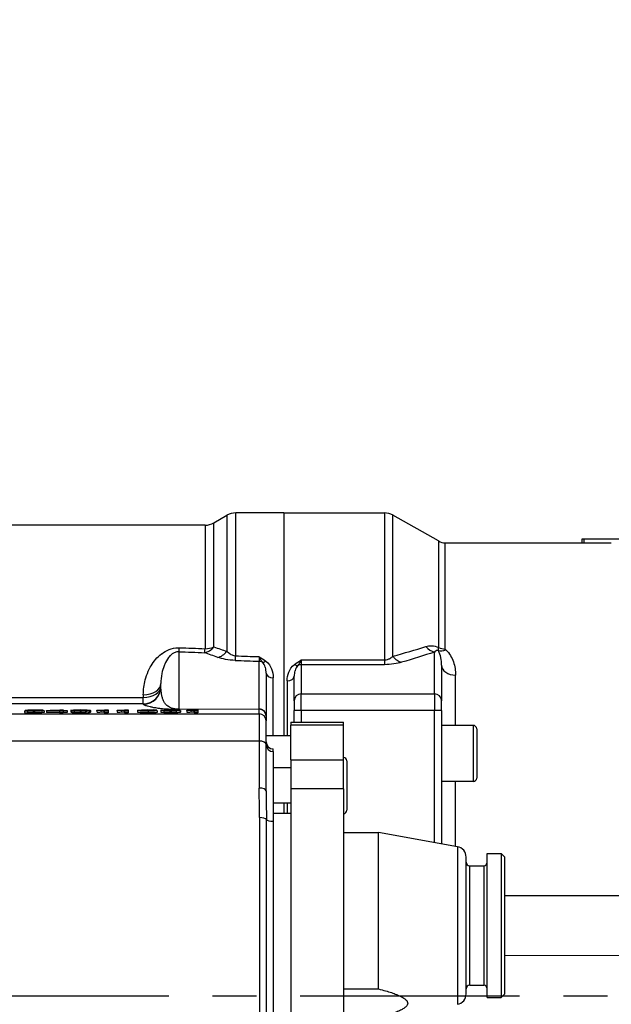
# Model space of a CAD drawing. Header units: millimetres. Extents: x 0 to 5940, y 0 to 4200.
# Tile 21 of 52: x 2714 to 2883, y 1774 to 2054. Entities that reach past the tile are written whole.
import ezdxf

# ---------------------------------------------------------------- set-up
doc = ezdxf.new("R2010")
doc.units = ezdxf.units.MM
doc.header["$LTSCALE"] = 50
doc.linetypes.add('MITTE', pattern=[2, 1.25, -0.25, 0.25, -0.25])
doc.layers.get('DEFPOINTS').update_dxf_attribs({"linetype": 'CONTINUOUS'})
for name, color, linetype in [('02-LINIE-035', 2, 'CONTINUOUS'), ('05-ACHSE', 1, 'MITTE'), ('06-MASSE1', 1, 'CONTINUOUS')]:
    doc.layers.add(name, color=color, linetype=linetype)
doc.styles.add('ACA_NORM', font='ROMANS.SHX')
doc.dimstyles.new('1-10', dxfattribs={"dimscale": 10, "dimtxt": 2.5, "dimasz": 3.5, "dimexe": 1, "dimexo": 0, "dimgap": 1, "dimtad": 1, "dimdec": 0, "dimzin": 0, "dimtxsty": 'ACA_NORM', "dimcen": 0, "dimadec": 0, "dimazin": 0, "dimtfac": 2.4, "dimtdec": 0, "dimtmove": 0, "dimatfit": 3, "dimfxl": 1, "dimtolj": 1, "dimtzin": 0, "dimarcsym": 0})

# ---------------------------------------------------------------- blocks, each defined once
blk = doc.blocks.new('*D8')
at = {"layer": '06-MASSE1', "color": 0, "lineweight": -2}
for p, q in [((3730.65, 2177.86), (3730.65, 1264.54)), ((2405.15, 1579.77), (2405.15, 1264.54)), ((3695.65, 1274.54), (2440.15, 1274.54))]:
    blk.add_line(p, q, dxfattribs=at)
at = {"layer": '06-MASSE1', "color": 0}
for points in [[(2440.15, 1280.38), (2440.15, 1268.71), (2405.15, 1274.54)], [(3695.65, 1280.38), (3695.65, 1268.71), (3730.65, 1274.54)]]:
    blk.add_solid(points, dxfattribs=at)
at = {"layer": 'DEFPOINTS', "color": 0}
for p in [(3730.65, 2177.86), (2405.15, 1579.77), (2405.15, 1274.54)]:
    blk.add_point(p, dxfattribs=at)
at = {"layer": '06-MASSE1', "color": 0, "insert": (3067.9, 1297.04), "char_height": 25, "attachment_point": 5, "style": 'ACA_NORM'}
blk.add_mtext('\\A1;1330', dxfattribs=at)

msp = doc.modelspace()

# ---------------------------------------------------------------- linework, layer by layer
at = {"layer": '02-LINIE-035'}
for p, q in [((2769.25, 1911.03), (2772.99, 1913.19)), ((2772.99, 1913.19), (2772.99, 1874.47)), ((2775.49, 1873.17), (2775.49, 1913.86)), ((2789.15, 1913.86), (2775.49, 1913.86)), ((2789.15, 1913.86), (2789.15, 1850.36)), ((2789.15, 1913.86), (2817.84, 1913.86)), ((2789.15, 1913.86), (2789.15, 1850.36)), ((2817.84, 1913.86), (2817.84, 1872.01)), ((2820.3, 1873.07), (2820.3, 1913.21)), ((2833.24, 1905.88), (2820.3, 1913.21)), ((2766.75, 1910.36), (2677.42, 1910.36)), ((2766.75, 1910.36), (2766.75, 1875.2)), ((2769.25, 1875.7), (2769.25, 1911.03)), ((2833.24, 1905.88), (2833.24, 1875.5)), ((2835.21, 1875.11), (2835.21, 1905.36)), ((2835.21, 1905.36), (2877.95, 1905.36)), ((2874.69, 1906.36), (2874.09, 1906.36)), ((2874.09, 1906.36), (2874.09, 1905.36)), ((2874.69, 1906.36), (2874.69, 1905.36)), ((2885.85, 1906.36), (2874.69, 1906.36)), ((2759.29, 1874.35), (2759.29, 1857.95)), ((2832.15, 1862.32), (2832.15, 1874.25)), ((2782.21, 1858.05), (2782.21, 1871.61)), ((2794.15, 1872.01), (2817.84, 1872.01)), ((2794.15, 1872.01), (2794.15, 1870.65)), ((2794.15, 1870.65), (2794.15, 1862.32)), ((2817.84, 1870.65), (2794.15, 1870.65)), ((2817.84, 1872.01), (2817.84, 1870.65)), ((2784.15, 1868.25), (2784.15, 1856.12)), ((2834.15, 1870.49), (2834.15, 1860.39)), ((2754.15, 1864.39), (2754.15, 1865.26)), ((2786.15, 1850.36), (2786.15, 1866.93)), ((2790.15, 1866.03), (2790.15, 1850.36)), ((2792.15, 1860.39), (2792.15, 1867.33)), ((2838.15, 1853.36), (2838.15, 1867.66)), ((2794.15, 1857.63), (2794.15, 1862.32)), ((2794.15, 1862.32), (2832.15, 1862.32)), ((2832.15, 1862.32), (2832.15, 1857.63)), ((2677.42, 1861.31), (2749.15, 1861.31)), ((2749.15, 1859.49), (2677.42, 1859.49)), ((2749.15, 1862.06), (2749.15, 1861.31)), ((2749.15, 1859.49), (2749.15, 1861.31)), ((2749.15, 1859.39), (2749.15, 1859.49)), ((2792.15, 1860.39), (2792.15, 1857.57)), ((2834.15, 1857.57), (2834.15, 1860.39)), ((2673.77, 1856.64), (2782.15, 1856.64)), ((2715.26, 1857.51), (2716.36, 1857.52)), ((2715.26, 1857.51), (2715.26, 1857.01)), ((2715.45, 1857.59), (2716.27, 1857.77)), ((2716.43, 1857.58), (2715.45, 1857.59)), ((2715.45, 1857.59), (2715.45, 1857.52)), ((2716.1, 1857.44), (2716.1, 1856.94)), ((2716.27, 1857.77), (2720.52, 1857.77)), ((2716.43, 1857.58), (2716.43, 1857.5)), ((2717.11, 1857.73), (2716.65, 1857.63)), ((2717.07, 1857.61), (2717.07, 1857.46)), ((2720.52, 1857.73), (2717.11, 1857.73)), ((2717.11, 1857.73), (2717.11, 1857.64)), ((2719.3, 1857.6), (2719.3, 1857.48)), ((2720.24, 1857.46), (2720.24, 1856.96)), ((2720.52, 1857.77), (2720.52, 1857.73)), ((2720.52, 1857.73), (2720.52, 1857.6)), ((2720.92, 1857.54), (2720.92, 1857.04)), ((2721.55, 1857.55), (2725.44, 1857.77)), ((2721.55, 1857.51), (2721.55, 1857.55)), ((2725.25, 1857.51), (2721.55, 1857.51)), ((2721.55, 1857.51), (2721.55, 1857.01)), ((2725.25, 1857.01), (2721.55, 1857.01)), ((2725.25, 1857.7), (2722.58, 1857.55)), ((2722.58, 1857.55), (2725.25, 1857.55)), ((2725.25, 1857.55), (2725.25, 1857.7)), ((2725.25, 1857.42), (2725.25, 1857.51)), ((2726.3, 1857.42), (2725.25, 1857.42)), ((2725.25, 1857.42), (2725.25, 1856.92)), ((2726.3, 1856.92), (2725.25, 1856.92)), ((2725.44, 1857.77), (2726.3, 1857.77)), ((2726.3, 1857.77), (2726.3, 1857.55)), ((2726.3, 1857.55), (2727.45, 1857.55)), ((2727.45, 1857.51), (2726.3, 1857.51)), ((2726.3, 1857.51), (2726.3, 1857.42)), ((2726.3, 1857.42), (2726.3, 1856.92)), ((2727.45, 1857.01), (2726.3, 1857.01)), ((2727.45, 1857.55), (2727.45, 1857.51)), ((2727.45, 1857.51), (2727.45, 1857.01)), ((2728.52, 1857.66), (2728.52, 1857.16)), ((2728.68, 1857.5), (2729.68, 1857.51)), ((2728.68, 1857.5), (2728.68, 1857)), ((2729.44, 1857.44), (2729.44, 1856.94)), ((2730.11, 1857.71), (2730.11, 1857.6)), ((2732.48, 1857.72), (2732.48, 1857.6)), ((2732.72, 1857.44), (2732.72, 1856.94)), ((2733.08, 1857.59), (2733.08, 1857.57)), ((2733.77, 1857.5), (2733.77, 1857)), ((2734.13, 1857.6), (2734.13, 1857.1)), ((2735.95, 1857.64), (2735.95, 1857.69)), ((2735.95, 1857.64), (2735.95, 1857.14)), ((2737.05, 1857.67), (2737.05, 1857.17)), ((2738.04, 1857.42), (2738.04, 1857.7)), ((2739.09, 1857.42), (2738.04, 1857.42)), ((2738.04, 1857.42), (2738.04, 1856.92)), ((2739.09, 1856.92), (2738.04, 1856.92)), ((2738.42, 1857.77), (2739.09, 1857.77)), ((2739.09, 1857.77), (2739.09, 1857.42)), ((2739.09, 1857.42), (2739.09, 1856.92)), ((2741.69, 1857.64), (2741.69, 1857.69)), ((2741.69, 1857.64), (2741.69, 1857.14)), ((2742.8, 1857.67), (2742.8, 1857.17)), ((2743.79, 1857.42), (2743.79, 1857.7)), ((2744.84, 1857.42), (2743.79, 1857.42)), ((2743.79, 1857.42), (2743.79, 1856.92)), ((2744.84, 1856.92), (2743.79, 1856.92)), ((2744.16, 1857.77), (2744.84, 1857.77)), ((2744.84, 1857.77), (2744.84, 1857.42)), ((2744.84, 1857.42), (2744.84, 1856.92)), ((2747.47, 1857.59), (2747.47, 1857.09)), ((2748.81, 1857.68), (2748.81, 1857.62)), ((2749.17, 1857.59), (2749.17, 1857.48)), ((2749.59, 1857.73), (2749.59, 1857.64)), ((2751.52, 1857.72), (2751.52, 1857.64)), ((2751.56, 1857.59), (2751.56, 1857.47)), ((2752.95, 1857.69), (2751.91, 1857.68)), ((2751.91, 1857.68), (2751.91, 1857.63)), ((2752.95, 1857.69), (2752.95, 1857.58)), ((2753.11, 1857.54), (2753.11, 1857.04)), ((2754.15, 1857.6), (2754.15, 1857.1)), ((2754.99, 1857.45), (2754.99, 1856.95)), ((2755.77, 1857.48), (2755.77, 1857.71)), ((2758.48, 1857.44), (2758.48, 1856.94)), ((2759.29, 1857.95), (2782.21, 1858.05)), ((2782.15, 1857.94), (2759.36, 1857.85)), ((2759.71, 1857.6), (2759.71, 1857.1)), ((2761.58, 1857.64), (2761.58, 1857.69)), ((2761.58, 1857.64), (2761.58, 1857.14)), ((2762.68, 1857.67), (2762.68, 1857.17)), ((2763.67, 1857.42), (2763.67, 1857.7)), ((2764.72, 1857.42), (2763.67, 1857.42)), ((2763.67, 1857.42), (2763.67, 1856.92)), ((2764.72, 1856.92), (2763.67, 1856.92)), ((2764.05, 1857.77), (2764.72, 1857.77)), ((2764.72, 1857.77), (2764.72, 1857.42)), ((2764.72, 1857.42), (2764.72, 1856.92)), ((2782.15, 1856.64), (2782.15, 1857.94)), ((2782.15, 1856.64), (2782.15, 1848.91)), ((2792.15, 1854.32), (2792.15, 1857.57)), ((2794.15, 1857.63), (2794.15, 1854.32)), ((2832.15, 1857.63), (2794.15, 1857.63)), ((2832.15, 1819.98), (2832.15, 1857.63)), ((2834.15, 1857.57), (2834.15, 1819.62)), ((2784.15, 1856.12), (2784.15, 1855.95)), ((2784.15, 1855.95), (2784.15, 1854.65)), ((2784.15, 1847.94), (2784.15, 1854.65)), ((2791.15, 1854.32), (2791.15, 1853.42)), ((2791.15, 1854.32), (2806.15, 1854.32)), ((2806.15, 1853.42), (2806.15, 1854.32)), ((2791.15, 1843.51), (2791.15, 1853.42)), ((2806.15, 1853.42), (2791.15, 1853.42)), ((2806.15, 1843.51), (2806.15, 1853.42)), ((2843.15, 1853.36), (2834.15, 1853.36)), ((2843.15, 1853.36), (2843.15, 1837.36)), ((2844.15, 1852.36), (2844.15, 1838.36)), ((2782.15, 1848.91), (2673.96, 1848.91)), ((2782.15, 1848.91), (2782.15, 1835.5)), ((2791.15, 1850.36), (2784.15, 1850.36)), ((2784.15, 1834.71), (2784.15, 1847.94)), ((2786.15, 1846.66), (2786.15, 1846.66)), ((2786.15, 1845.9), (2786.15, 1846.66)), ((2786.15, 1845.9), (2786.15, 1826.06)), ((2791.15, 1843.51), (2806.15, 1843.51)), ((2791.15, 1843.51), (2791.15, 1835.31)), ((2806.15, 1835.31), (2806.15, 1843.51)), ((2807.15, 1843.22), (2807.15, 1829.22)), ((2791.15, 1841.22), (2786.15, 1841.22)), ((2843.15, 1837.36), (2834.15, 1837.36)), ((2838.15, 1818.9), (2838.15, 1837.36)), ((2791.15, 1835.31), (2791.15, 1754.78)), ((2806.15, 1835.31), (2791.15, 1835.31)), ((2806.15, 1835.31), (2806.15, 1754.78)), ((2784.18, 1831.22), (2784.18, 1831.22)), ((2791.15, 1831.22), (2786.15, 1831.22)), ((2789.15, 1831.22), (2789.15, 1828.36)), ((2789.15, 1831.22), (2789.15, 1828.36)), ((2790.15, 1831.22), (2790.15, 1828.36)), ((2782.28, 1827.08), (2782.28, 1725.64)), ((2784.22, 1726.15), (2784.22, 1826.57)), ((2786.15, 1828.36), (2791.15, 1828.36)), ((2786.15, 1826.06), (2786.15, 1726.65)), ((2806.15, 1822.86), (2816.15, 1822.86)), ((2816.15, 1778.29), (2816.15, 1822.86)), ((2838.69, 1818.8), (2816.15, 1822.86)), ((2838.69, 1818.8), (2838.69, 1773.91)), ((2841.15, 1776.87), (2841.15, 1815.85)), ((2847.15, 1775.86), (2847.15, 1816.86)), ((2847.15, 1816.86), (2851.15, 1816.86)), ((2851.15, 1816.86), (2851.15, 1775.86)), ((2852.15, 1815.86), (2851.15, 1816.86)), ((2852.15, 1776.86), (2852.15, 1815.86)), ((2842.15, 1779.36), (2842.15, 1813.36)), ((2842.15, 1813.36), (2846.15, 1813.36)), ((2846.15, 1813.36), (2846.15, 1779.36)), ((2852.15, 1804.91), (2890.27, 1804.91)), ((2852.15, 1787.81), (2892, 1787.89)), ((2806.15, 1778.29), (2816.15, 1778.29)), ((2842.15, 1779.36), (2846.15, 1779.36)), ((2847.15, 1775.86), (2851.15, 1775.86)), ((2852.15, 1776.86), (2851.15, 1775.86))]:
    msp.add_line(p, q, dxfattribs=at)
for centre, radius, start, end in [((2775.49, 1908.86), 5, 90, 120), ((2817.84, 1908.86), 5, 60.4612, 90), ((2766.75, 1915.36), 5, 270, 300), ((2835.21, 1909.36), 4, 240.4612, 270), ((2843.15, 1852.36), 1, 0, 90), ((2786.15, 1848.66), 2, 180, 270), ((2806.15, 1843.22), 1, 0, 90), ((2843.15, 1838.36), 1, 270, 0), ((2806.15, 1829.22), 1, 270, 0), ((2838.15, 1815.85), 3, 0, 79.796), ((2842.15, 1814.36), 1, 180, 270), ((2846.15, 1814.36), 1, 270, 0), ((2842.15, 1778.36), 1, 90, 180), ((2846.15, 1778.36), 1, 0, 90), ((2838.15, 1776.87), 3, 280.204, 0)]:
    msp.add_arc(centre, radius, start, end, dxfattribs=at)
for centre, major_axis, ratio, start_param, end_param in [((2759.42, 1879.17), (-0.19, -5), 0.042169, 0.261946, 0.739009), ((7476.42, 1771.53), (-5308.2, 134.27), 0.006773, 0.476571, 0.479576), ((7476.55, 1776.36), (-5308.2, 129.44), 0.00653, 0.476559, 0.479564), ((2766.75, 1878.89), (1.7, 4.7), 0.761845, 3.552481, 4.267552), ((2766.75, 1878.89), (-0.19, -5), 0.041811, 0.261942, 0.742005), ((2766.75, 1878.89), (5, 0), 0.737656, 4.712389, 5.235988), ((2770.49, 1877.57), (1.63, 4.73), 0.74526, 3.540089, 4.273806), ((2832.15, 1879.08), (1.59, -4.74), 0.765149, 5.197722, 5.869502), ((2835.35, 1877.91), (-2.76, -2.89), 0.632475, 0.286621, 0.985705), ((2835.21, 1878.17), (4, 0), 0.765495, 4.19684, 4.712389), ((2775.49, 1876.69), (-0.18, -5), 0.036552, 0.261887, 0.790366), ((7476.42, 1771.53), (-5441.86, 137.65), 0.006773, 0.528063, 0.530555), ((7476.55, 1776.36), (-5441.86, 132.82), 0.006536, 0.528052, 0.530476), ((2782.16, 1875.49), (0.07, -4.05), 0.015324, 5.397208, 5.997294), ((2782.15, 1869.68), (-2, 0), 0.965926, 4.210572, 4.686209), ((2784.08, 1873.06), (-1.22, -1.59), 0.504645, 0.265955, 0.987802), ((2792.2, 1872.09), (1.23, -1.58), 0.500888, 5.285234, 6.019275), ((2794.15, 1868.72), (2, 0), 0.965926, 1.570796, 2.081647), ((2822.77, 1876.15), (1.41, -4.8), 0.72399, 5.180725, 5.89857), ((2786.15, 1868.25), (-2, 0), 0.658713, 0, 1.570796), ((2838.15, 1870.49), (-4, 0), 0.70778, 0, 1.570796), ((2749.15, 1865.26), (5, 0), 0.639562, 4.712389, 6.283185), ((2790.15, 1867.33), (2, 0), 0.652136, 4.712389, 6.283185), ((2749.15, 1864.48), (5, 0), 0.63399, 4.712389, 6.283185), ((2749.15, 1864.48), (5, 0), 0.999391, 4.712389, 6.283185), ((2749.15, 1864.39), (5, 0), 0.999391, 4.712389, 6.283185), ((2794.15, 1860.39), (-2, 0), 0.965926, 4.712389, 6.283185), ((2832.15, 1860.39), (2, 0), 0.965926, 0, 1.570796), ((3026.07, 1865.97), (310.82, 8.44), 0.004718, 3.152017, 3.215816), ((3026.07, 1865.47), (310.82, 8.44), 0.004718, 3.152017, 3.215816), ((2835.76, 1863.61), (-119.44, -6.07), 0.008924, 0.027754, 0.101058), ((2727.4, 1857.25), (11.27, -0.28), 0.020982, 2.731234, 2.911895), ((2589.96, 1865.37), (-144.18, 7.77), 0.011774, 3.001527, 3.07087), ((2589.96, 1864.87), (-144.18, 7.77), 0.011774, 3.001527, 3.07087), ((2743.99, 1858.14), (9.88, 0.45), 0.021825, 3.76163, 3.933669), ((2743.99, 1857.64), (9.88, 0.45), 0.021825, 3.76163, 3.933669), ((2712.53, 1857.7), (26.13, 0.05), 0.008193, 5.931016, 6.066347), ((2712.53, 1857.2), (26.13, 0.05), 0.008193, 5.931016, 6.066347), ((2749.73, 1858.14), (9.88, 0.45), 0.021825, 3.76163, 3.933669), ((2749.73, 1857.64), (9.88, 0.45), 0.021825, 3.76163, 3.933669), ((2718.27, 1857.7), (26.13, 0.05), 0.008193, 5.931016, 6.066347), ((2718.27, 1857.2), (26.13, 0.05), 0.008193, 5.931016, 6.066347), ((2780.65, 1854.81), (32.13, -2.79), 0.02539, 3.007636, 3.137538), ((2830.59, 1851.82), (-82.91, 5.62), 0.01855, 6.077686, 6.141921), ((2772.18, 1856.17), (23.76, -1.41), 0.028959, 2.828239, 2.962076), ((2732.39, 1855.5), (-19.68, -2.11), 0.036385, 3.264194, 3.375427), ((1686.12, 1820.84), (1066.87, 36.82), 0.002726, 0.007664, 0.038724), ((2759.36, 1860.85), (0.01, -3), 0.115556, 6.019671, 6.248043), ((2769.62, 1858.14), (9.88, 0.45), 0.021825, 3.76163, 3.933669), ((2769.62, 1857.64), (9.88, 0.45), 0.021825, 3.76163, 3.933669), ((2738.16, 1857.7), (26.13, 0.05), 0.008193, 5.931016, 6.066347), ((2738.16, 1857.2), (26.13, 0.05), 0.008193, 5.931016, 6.066347), ((2782.15, 1860.94), (-0.01, -3), 0.077034, 0.035667, 0.264039), ((2782.15, 1855.95), (2, 0), 0.999391, 0, 1.570796), ((2782.15, 1854.65), (2, 0), 0.999391, 0, 1.570796), ((2782.15, 1856.12), (2, 0), 0.965926, 0, 1.544616), ((2794.15, 1857.57), (-2, 0), 0.026177, 4.712389, 6.283185), ((2832.15, 1857.57), (2, 0), 0.026177, 0, 1.570796), ((2782.15, 1847.94), (2, 0), 0.483671, 0, 1.570796), ((2786.15, 1848.65), (-2, 0), 0.999391, 0, 1.570796), ((2786.15, 1847.9), (-2, 0), 0.999391, 0, 1.570796), ((2782.15, 1834.71), (2, 0), 0.394251, 0, 1.570796), ((2782.28, 1826.4), (2, 0), 0.338127, 0.25268, 1.570796), ((2786.15, 1826.74), (-2, 0), 0.338127, 0.25268, 1.570796)]:
    msp.add_ellipse(centre, major_axis=major_axis, ratio=ratio, start_param=start_param, end_param=end_param, dxfattribs=at)
for points, knots in [([(2877.95, 1905.36), (2878.79, 1905.36), (2879.63, 1905.36), (2881.05, 1905.36), (2881.8, 1905.36), (2882.51, 1905.36)], [-0.5947689, -0.5947689, -0.5947689, -0.5947689, -0.4821185, -0.4821185, -0.3621769, -0.3621769, -0.3621769, -0.3621769]), ([(2749.15, 1862.06), (2749.15, 1863.53), (2749.35, 1864.95), (2749.71, 1866.32), (2749.93, 1867.16), (2750.21, 1867.98), (2750.57, 1868.77), (2750.8, 1869.29), (2751.06, 1869.8), (2751.35, 1870.29), (2751.36, 1870.31), (2751.37, 1870.33), (2751.39, 1870.36), (2752.13, 1871.59), (2753.07, 1872.77), (2754.32, 1873.73), (2754.34, 1873.75), (2754.37, 1873.77), (2754.39, 1873.78), (2755.61, 1874.7), (2757.26, 1875.46), (2759.08, 1875.48), (2759.19, 1875.48), (2759.3, 1875.48), (2759.42, 1875.47)], [0, 0, 0, 0, 0.247098, 0.247098, 0.247098, 0.397904, 0.397904, 0.397904, 0.495871, 0.495871, 0.495871, 0.5, 0.5, 0.5, 0.745702, 0.745702, 0.745702, 0.75, 0.75, 0.75, 0.985724, 0.985724, 0.985724, 1, 1, 1, 1]), ([(2759.29, 1874.35), (2758.89, 1874.37), (2758.5, 1874.28), (2758.19, 1874.16), (2757.88, 1874.04), (2757.63, 1873.89), (2757.4, 1873.73), (2757.15, 1873.54), (2756.93, 1873.34), (2756.74, 1873.14), (2756.6, 1872.99), (2756.47, 1872.83), (2756.35, 1872.68), (2755.88, 1872.07), (2755.53, 1871.43), (2755.25, 1870.78), (2755.19, 1870.64), (2755.13, 1870.49), (2755.07, 1870.35), (2754.79, 1869.61), (2754.58, 1868.86), (2754.43, 1868.09), (2754.25, 1867.17), (2754.15, 1866.23), (2754.15, 1865.26)], [0, 0, 0, 0, 0.0625, 0.0625, 0.0625, 0.125, 0.125, 0.125, 0.19686, 0.19686, 0.19686, 0.25, 0.25, 0.25, 0.45489, 0.45489, 0.45489, 0.5, 0.5, 0.5, 0.726423, 0.726423, 0.726423, 1, 1, 1, 1]), ([(2772.99, 1874.47), (2773.23, 1874.21), (2773.51, 1873.96), (2773.86, 1873.74), (2774.03, 1873.63), (2774.22, 1873.52), (2774.44, 1873.43), (2774.6, 1873.36), (2774.77, 1873.3), (2774.96, 1873.25), (2775.13, 1873.21), (2775.31, 1873.18), (2775.49, 1873.17)], [0, 0, 0, 0, 0.461269, 0.461269, 0.461269, 0.686871, 0.686871, 0.686871, 0.851732, 0.851732, 0.851732, 1, 1, 1, 1]), ([(2829.69, 1875.79), (2830.17, 1875.94), (2830.7, 1876.04), (2831.29, 1876.03), (2831.32, 1876.03), (2831.35, 1876.02), (2831.37, 1876.02), (2831.95, 1876), (2832.59, 1875.85), (2833.24, 1875.5)], [0, 0, 0, 0, 0.5, 0.5, 0.5, 0.5239, 0.5239, 0.5239, 1, 1, 1, 1]), ([(2833.22, 1874.64), (2833.2, 1874.66), (2833.17, 1874.67), (2833.15, 1874.68), (2833.13, 1874.69), (2833.12, 1874.69), (2833.1, 1874.7), (2833.06, 1874.71), (2833.03, 1874.72), (2833, 1874.72), (2832.95, 1874.73), (2832.9, 1874.73), (2832.86, 1874.72), (2832.77, 1874.71), (2832.7, 1874.69), (2832.64, 1874.66), (2832.61, 1874.64), (2832.58, 1874.63), (2832.56, 1874.62), (2832.4, 1874.52), (2832.27, 1874.39), (2832.15, 1874.25)], [0, 0, 0, 0, 0.028854, 0.028854, 0.028854, 0.048949, 0.048949, 0.048949, 0.096785, 0.096785, 0.096785, 0.187795, 0.187795, 0.187795, 0.378495, 0.378495, 0.378495, 0.458256, 0.458256, 0.458256, 1, 1, 1, 1]), ([(2833.24, 1875.5), (2833.22, 1875.43), (2833.21, 1875.35), (2833.21, 1875.28), (2833.19, 1875.11), (2833.19, 1874.96), (2833.2, 1874.83), (2833.2, 1874.76), (2833.21, 1874.69), (2833.22, 1874.64)], [0, 0, 0, 0, 0.204991, 0.204991, 0.204991, 0.708562, 0.708562, 0.708562, 1, 1, 1, 1]), ([(2834.15, 1870.49), (2834.15, 1871.22), (2834.09, 1871.92), (2833.95, 1872.62), (2833.94, 1872.63), (2833.94, 1872.64), (2833.94, 1872.65), (2833.8, 1873.33), (2833.61, 1874), (2833.22, 1874.64)], [0, 0, 0, 0, 0.5, 0.5, 0.5, 0.509538, 0.509538, 0.509538, 1, 1, 1, 1]), ([(2835.35, 1874.86), (2835.33, 1874.88), (2835.3, 1874.91), (2835.28, 1874.93), (2835.25, 1874.97), (2835.23, 1875.01), (2835.22, 1875.06), (2835.21, 1875.07), (2835.21, 1875.09), (2835.21, 1875.11)], [0, 0, 0, 0, 0.325341, 0.325341, 0.325341, 0.817251, 0.817251, 0.817251, 1, 1, 1, 1]), ([(2835.35, 1874.86), (2836.42, 1873.86), (2837.06, 1872.68), (2837.94, 1870.25), (2838.15, 1868.98), (2838.15, 1867.66)], [0, 0, 0, 0, 0.5, 0.5, 1, 1, 1, 1]), ([(2782.15, 1872.93), (2782.16, 1872.93), (2782.16, 1872.93), (2782.16, 1872.92), (2782.82, 1872.53), (2783.48, 1872.13), (2784.08, 1871.68)], [0, 0, 0, 0, 0.004863, 0.004863, 0.004863, 1, 1, 1, 1]), ([(2783.12, 1871.37), (2782.96, 1871.56), (2782.81, 1871.78), (2782.65, 1872.03), (2782.57, 1872.16), (2782.49, 1872.3), (2782.41, 1872.45), (2782.32, 1872.6), (2782.24, 1872.75), (2782.16, 1872.92), (2782.16, 1872.92), (2782.16, 1872.93), (2782.15, 1872.93)], [0, 0, 0, 0, 0.481133, 0.481133, 0.481133, 0.737054, 0.737054, 0.737054, 0.994978, 0.994978, 0.994978, 1, 1, 1, 1]), ([(2784.15, 1868.25), (2784.15, 1868.79), (2784.08, 1869.33), (2783.93, 1869.86), (2783.93, 1869.87), (2783.92, 1869.89), (2783.92, 1869.91), (2783.77, 1870.41), (2783.57, 1870.92), (2783.12, 1871.37)], [0, 0, 0, 0, 0.5, 0.5, 0.5, 0.516276, 0.516276, 0.516276, 1, 1, 1, 1]), ([(2784.08, 1871.68), (2784.89, 1871.07), (2785.36, 1870.28), (2785.68, 1869.47), (2786, 1868.66), (2786.15, 1867.8), (2786.15, 1866.93)], [0, 0, 0, 0, 0.5, 0.5, 0.5, 1, 1, 1, 1]), ([(2790.15, 1866.03), (2790.15, 1866.89), (2790.31, 1867.73), (2790.62, 1868.53), (2790.94, 1869.33), (2791.41, 1870.11), (2792.2, 1870.72)], [0, 0, 0, 0, 0.499277, 0.499277, 0.499277, 1, 1, 1, 1]), ([(2792.2, 1870.72), (2792.8, 1871.18), (2793.47, 1871.59), (2794.15, 1872), (2794.15, 1872), (2794.15, 1872), (2794.15, 1872.01)], [0, 0, 0, 0, 0.995215, 0.995215, 0.995215, 1, 1, 1, 1]), ([(2794.15, 1872.01), (2794.15, 1872), (2794.15, 1872), (2794.15, 1872), (2794.07, 1871.83), (2793.98, 1871.66), (2793.9, 1871.51), (2793.82, 1871.36), (2793.73, 1871.22), (2793.65, 1871.08), (2793.49, 1870.83), (2793.34, 1870.6), (2793.18, 1870.41)], [0, 0, 0, 0, 0.004938, 0.004938, 0.004938, 0.2633, 0.2633, 0.2633, 0.519574, 0.519574, 0.519574, 1, 1, 1, 1]), ([(2817.84, 1872.01), (2818.02, 1872.01), (2818.2, 1872.02), (2818.37, 1872.05), (2818.64, 1872.1), (2818.89, 1872.18), (2819.11, 1872.27), (2819.23, 1872.32), (2819.34, 1872.38), (2819.44, 1872.43), (2819.79, 1872.63), (2820.06, 1872.85), (2820.3, 1873.07)], [0, 0, 0, 0, 0.155563, 0.155563, 0.155563, 0.407438, 0.407438, 0.407438, 0.542309, 0.542309, 0.542309, 1, 1, 1, 1]), ([(2793.18, 1870.41), (2792.74, 1869.96), (2792.54, 1869.47), (2792.39, 1868.97), (2792.38, 1868.95), (2792.38, 1868.93), (2792.37, 1868.92), (2792.22, 1868.4), (2792.15, 1867.87), (2792.15, 1867.33)], [0, 0, 0, 0, 0.483771, 0.483771, 0.483771, 0.5, 0.5, 0.5, 1, 1, 1, 1]), ([(2759.29, 1857.95), (2759.25, 1857.95), (2759.22, 1857.95), (2759.17, 1857.95), (2759.15, 1857.95), (2759.09, 1857.95), (2759.06, 1857.95), (2758.98, 1857.95), (2758.93, 1857.96), (2758.81, 1857.96), (2758.75, 1857.97), (2758.63, 1857.97), (2758.58, 1857.98), (2758.48, 1857.99), (2758.44, 1857.99), (2758.31, 1858.01), (2758.24, 1858.02), (2758.1, 1858.04), (2758.04, 1858.06), (2757.87, 1858.09), (2757.77, 1858.11), (2757.58, 1858.16), (2757.49, 1858.19), (2757.25, 1858.26), (2757.11, 1858.32), (2756.86, 1858.42), (2756.75, 1858.47), (2756.43, 1858.64), (2756.26, 1858.75), (2755.95, 1858.98), (2755.81, 1859.09), (2755.57, 1859.34), (2755.46, 1859.46), (2755.27, 1859.71), (2755.18, 1859.84), (2754.95, 1860.24), (2754.82, 1860.52), (2754.62, 1861.1), (2754.53, 1861.39), (2754.4, 1862), (2754.34, 1862.3), (2754.25, 1862.92), (2754.22, 1863.22), (2754.17, 1863.82), (2754.15, 1864.11), (2754.15, 1864.39)], [0, 0, 0, 0, 0.000488, 0.000488, 0.000977, 0.000977, 0.001953, 0.001953, 0.003906, 0.003906, 0.007812, 0.007812, 0.011719, 0.011719, 0.015625, 0.015625, 0.023438, 0.023438, 0.03125, 0.03125, 0.046875, 0.046875, 0.0625, 0.0625, 0.09375, 0.09375, 0.125, 0.125, 0.1875, 0.1875, 0.25, 0.25, 0.3125, 0.3125, 0.375, 0.375, 0.5, 0.5, 0.625, 0.625, 0.75, 0.75, 0.875, 0.875, 1, 1, 1, 1]), ([(2759.36, 1857.85), (2759.32, 1857.85), (2759.27, 1857.85), (2759.22, 1857.85), (2759.18, 1857.85), (2759.15, 1857.85), (2759.12, 1857.85), (2759.06, 1857.85), (2759.01, 1857.85), (2758.96, 1857.85), (2758.89, 1857.85), (2758.81, 1857.85), (2758.73, 1857.85), (2758.63, 1857.85), (2758.52, 1857.86), (2758.41, 1857.86), (2758.32, 1857.86), (2758.24, 1857.86), (2758.15, 1857.86), (2758.14, 1857.86), (2758.13, 1857.86), (2758.12, 1857.86), (2758.06, 1857.86), (2757.97, 1857.87), (2757.94, 1857.87), (2757.83, 1857.87), (2757.72, 1857.87), (2757.61, 1857.87), (2757.6, 1857.88), (2757.59, 1857.88), (2757.58, 1857.88), (2757.48, 1857.88), (2757.35, 1857.88), (2757.28, 1857.89), (2757.11, 1857.89), (2756.94, 1857.9), (2756.78, 1857.91), (2756.71, 1857.91), (2756.65, 1857.91), (2756.59, 1857.92), (2756.51, 1857.92), (2756.41, 1857.93), (2756.36, 1857.93), (2756.12, 1857.94), (2755.89, 1857.96), (2755.67, 1857.97), (2755.53, 1857.98), (2755.39, 1858), (2755.25, 1858.01), (2755.2, 1858.01), (2755.13, 1858.02), (2755.09, 1858.02), (2754.78, 1858.05), (2754.46, 1858.08), (2754.16, 1858.11), (2753.93, 1858.14), (2753.71, 1858.17), (2753.5, 1858.2), (2753.46, 1858.2), (2753.42, 1858.21), (2753.39, 1858.21), (2753.17, 1858.24), (2752.95, 1858.27), (2752.74, 1858.31), (2752.59, 1858.33), (2752.45, 1858.35), (2752.31, 1858.38), (2752.26, 1858.39), (2752.2, 1858.4), (2752.16, 1858.4), (2751.99, 1858.43), (2751.82, 1858.47), (2751.65, 1858.5), (2751.49, 1858.53), (2751.32, 1858.57), (2751.17, 1858.6), (2750.88, 1858.66), (2750.62, 1858.73), (2750.37, 1858.8), (2750.15, 1858.85), (2749.97, 1858.91), (2749.81, 1858.97), (2749.78, 1858.98), (2749.77, 1858.98), (2749.74, 1858.99), (2749.55, 1859.06), (2749.41, 1859.13), (2749.32, 1859.19), (2749.21, 1859.26), (2749.15, 1859.33), (2749.15, 1859.39)], [0, 0, 0, 0, 0.001582, 0.001582, 0.001582, 0.002692, 0.002692, 0.002692, 0.004384, 0.004384, 0.004384, 0.006878, 0.006878, 0.006878, 0.010481, 0.010481, 0.010481, 0.013269, 0.013269, 0.013269, 0.013672, 0.013672, 0.013672, 0.015625, 0.015625, 0.015625, 0.023437, 0.023437, 0.023437, 0.024077, 0.024077, 0.024077, 0.03125, 0.03125, 0.03125, 0.048182, 0.048182, 0.048182, 0.054687, 0.054687, 0.054687, 0.0625, 0.0625, 0.0625, 0.096368, 0.096368, 0.096368, 0.117187, 0.117187, 0.117187, 0.125, 0.125, 0.125, 0.192857, 0.192857, 0.192857, 0.242187, 0.242187, 0.242187, 0.25, 0.25, 0.25, 0.31557, 0.31557, 0.31557, 0.359375, 0.359375, 0.359375, 0.375, 0.375, 0.375, 0.4375, 0.4375, 0.4375, 0.5, 0.5, 0.5, 0.625, 0.625, 0.625, 0.734375, 0.734375, 0.734375, 0.75, 0.75, 0.75, 0.868928, 0.868928, 0.868928, 1, 1, 1, 1]), ([(2720.24, 1857.46), (2719.7, 1857.43), (2718.95, 1857.42), (2717.23, 1857.42), (2716.59, 1857.43), (2716.1, 1857.44)], [0, 0, 0, 0, 0.550152, 0.550152, 1, 1, 1, 1]), ([(2720.24, 1856.96), (2719.7, 1856.93), (2718.95, 1856.92), (2717.23, 1856.92), (2716.59, 1856.93), (2716.1, 1856.94)], [0, 0, 0, 0, 0.550152, 0.550152, 1, 1, 1, 1]), ([(2716.65, 1857.63), (2717.16, 1857.65), (2717.7, 1857.65), (2719.01, 1857.65), (2719.64, 1857.64), (2720.15, 1857.62)], [0, 0, 0, 0, 0.429907, 0.429907, 1, 1, 1, 1]), ([(2716.93, 1857.47), (2717.23, 1857.46), (2717.58, 1857.45), (2718.51, 1857.45), (2718.93, 1857.46), (2719.28, 1857.48)], [0, 0, 0, 0, 0.453686, 0.453686, 1, 1, 1, 1]), ([(2719.3, 1857.6), (2718.97, 1857.61), (2718.53, 1857.62), (2717.65, 1857.62), (2717.34, 1857.61), (2717.07, 1857.61)], [0, 0, 0, 0, 0.617822, 0.617822, 1, 1, 1, 1]), ([(2719.28, 1857.48), (2719.63, 1857.49), (2719.81, 1857.51), (2719.81, 1857.56), (2719.64, 1857.58), (2719.3, 1857.6)], [0, 0, 0, 0, 0.512091, 0.512091, 1, 1, 1, 1]), ([(2720.15, 1857.62), (2720.66, 1857.6), (2720.92, 1857.57), (2720.92, 1857.51), (2720.69, 1857.48), (2720.24, 1857.46)], [0, 0, 0, 0, 0.511577, 0.511577, 1, 1, 1, 1]), ([(2733.08, 1857.59), (2732.87, 1857.57), (2732.59, 1857.56), (2731.86, 1857.55), (2731.47, 1857.54), (2730.34, 1857.54), (2729.74, 1857.55), (2728.76, 1857.59), (2728.52, 1857.62), (2728.52, 1857.69), (2728.77, 1857.72), (2729.28, 1857.74)], [0, 0, 0, 0, 0.141774, 0.141774, 0.283548, 0.283548, 0.520228, 0.520228, 0.756423, 0.756423, 1, 1, 1, 1]), ([(2729.28, 1857.74), (2729.79, 1857.76), (2730.43, 1857.77), (2731.76, 1857.77), (2732.26, 1857.77), (2732.72, 1857.76)], [0, 0, 0, 0, 0.580475, 0.580475, 1, 1, 1, 1]), ([(2732.72, 1857.44), (2732.25, 1857.42), (2731.7, 1857.42), (2730.41, 1857.42), (2729.86, 1857.42), (2729.44, 1857.44)], [0, 0, 0, 0, 0.485175, 0.485175, 1, 1, 1, 1]), ([(2732.72, 1856.94), (2732.25, 1856.92), (2731.7, 1856.92), (2730.41, 1856.92), (2729.86, 1856.92), (2729.44, 1856.94)], [0, 0, 0, 0, 0.485175, 0.485175, 1, 1, 1, 1]), ([(2730.11, 1857.71), (2729.77, 1857.7), (2729.6, 1857.68), (2729.6, 1857.63), (2729.76, 1857.61), (2730.09, 1857.6)], [0, 0, 0, 0, 0.526636, 0.526636, 1, 1, 1, 1]), ([(2729.68, 1857.51), (2729.77, 1857.49), (2729.93, 1857.47), (2730.41, 1857.46), (2730.72, 1857.45), (2731.42, 1857.45), (2731.7, 1857.46), (2731.94, 1857.46)], [0, 0, 0, 0, 0.349593, 0.349593, 0.699187, 0.699187, 1, 1, 1, 1]), ([(2730.09, 1857.6), (2730.42, 1857.59), (2730.82, 1857.58), (2731.79, 1857.58), (2732.18, 1857.59), (2732.5, 1857.6)], [0, 0, 0, 0, 0.498195, 0.498195, 1, 1, 1, 1]), ([(2732.48, 1857.72), (2732.17, 1857.73), (2731.78, 1857.74), (2730.86, 1857.74), (2730.46, 1857.73), (2730.11, 1857.71)], [0, 0, 0, 0, 0.492366, 0.492366, 1, 1, 1, 1]), ([(2731.94, 1857.46), (2732.19, 1857.47), (2732.39, 1857.48), (2732.7, 1857.5), (2732.83, 1857.51), (2733.03, 1857.54), (2733.09, 1857.56), (2733.09, 1857.58), (2733.09, 1857.58), (2733.08, 1857.59)], [0, 0, 0, 0, 0.321705, 0.321705, 0.643411, 0.643411, 0.965116, 0.965116, 1, 1, 1, 1]), ([(2732.5, 1857.6), (2732.81, 1857.61), (2732.96, 1857.63), (2732.96, 1857.68), (2732.81, 1857.7), (2732.48, 1857.72)], [0, 0, 0, 0, 0.500726, 0.500726, 1, 1, 1, 1]), ([(2732.72, 1857.76), (2733.18, 1857.74), (2733.53, 1857.73), (2734.01, 1857.68), (2734.13, 1857.65), (2734.13, 1857.56), (2734.01, 1857.52), (2733.77, 1857.5)], [0, 0, 0, 0, 0.329561, 0.329561, 0.658208, 0.658208, 1, 1, 1, 1]), ([(2735.95, 1857.69), (2736.54, 1857.7), (2737.05, 1857.71), (2737.93, 1857.74), (2738.24, 1857.76), (2738.42, 1857.77)], [0, 0, 0, 0, 0.498943, 0.498943, 1, 1, 1, 1]), ([(2741.69, 1857.69), (2742.28, 1857.7), (2742.79, 1857.71), (2743.67, 1857.74), (2743.98, 1857.76), (2744.16, 1857.77)], [0, 0, 0, 0, 0.498943, 0.498943, 1, 1, 1, 1]), ([(2749.44, 1857.64), (2749.8, 1857.65), (2750.19, 1857.65), (2751.28, 1857.65), (2751.88, 1857.64), (2752.86, 1857.6), (2753.11, 1857.57), (2753.11, 1857.51), (2752.99, 1857.49), (2752.53, 1857.46), (2752.21, 1857.44), (2751.4, 1857.42), (2750.95, 1857.42), (2749.56, 1857.42), (2748.85, 1857.43), (2747.75, 1857.48), (2747.47, 1857.53), (2747.47, 1857.65), (2747.78, 1857.7), (2748.39, 1857.73)], [0, 0, 0, 0, 0.071175, 0.071175, 0.195497, 0.195497, 0.319566, 0.319566, 0.401302, 0.401302, 0.483301, 0.483301, 0.5653, 0.5653, 0.704754, 0.704754, 0.844208, 0.844208, 1, 1, 1, 1]), ([(2753.11, 1857.04), (2753.11, 1857.01), (2752.99, 1856.99), (2752.53, 1856.96), (2752.21, 1856.94), (2751.4, 1856.92), (2750.95, 1856.92), (2749.56, 1856.92), (2748.85, 1856.93), (2747.75, 1856.98), (2747.47, 1857.03), (2747.47, 1857.09)], [0.3195655, 0.3195655, 0.3195655, 0.3195655, 0.4013018, 0.4013018, 0.4833007, 0.4833007, 0.5652997, 0.5652997, 0.7047536, 0.7047536, 0.8442076, 0.8442076, 0.8442076, 0.8442076]), ([(2748.39, 1857.73), (2748.92, 1857.76), (2749.63, 1857.77), (2751.21, 1857.77), (2751.76, 1857.77), (2752.18, 1857.75)], [0, 0, 0, 0, 0.572222, 0.572222, 1, 1, 1, 1]), ([(2749.17, 1857.59), (2748.84, 1857.58), (2748.68, 1857.56), (2748.68, 1857.52), (2748.75, 1857.51), (2748.91, 1857.49)], [0, 0, 0, 0, 0.605364, 0.605364, 1, 1, 1, 1]), ([(2748.91, 1857.49), (2749.06, 1857.48), (2749.27, 1857.47), (2749.83, 1857.46), (2750.11, 1857.45), (2750.86, 1857.45), (2751.24, 1857.46), (2751.56, 1857.47)], [0, 0, 0, 0, 0.288333, 0.288333, 0.576667, 0.576667, 1, 1, 1, 1]), ([(2751.56, 1857.59), (2751.25, 1857.6), (2750.85, 1857.61), (2749.9, 1857.61), (2749.5, 1857.6), (2749.17, 1857.59)], [0, 0, 0, 0, 0.501838, 0.501838, 1, 1, 1, 1]), ([(2751.52, 1857.72), (2751.23, 1857.73), (2750.88, 1857.74), (2750.14, 1857.74), (2749.84, 1857.73), (2749.59, 1857.73)], [0, 0, 0, 0, 0.554779, 0.554779, 1, 1, 1, 1]), ([(2751.56, 1857.47), (2751.88, 1857.49), (2752.03, 1857.51), (2752.03, 1857.56), (2751.88, 1857.58), (2751.56, 1857.59)], [0, 0, 0, 0, 0.509434, 0.509434, 1, 1, 1, 1]), ([(2754.99, 1857.45), (2754.43, 1857.48), (2754.15, 1857.53), (2754.15, 1857.64), (2754.25, 1857.67), (2754.67, 1857.72), (2754.97, 1857.74), (2755.38, 1857.75)], [0, 0, 0, 0, 0.442623, 0.442623, 0.721311, 0.721311, 1, 1, 1, 1]), ([(2758.48, 1857.44), (2758.07, 1857.42), (2757.55, 1857.42), (2756.11, 1857.42), (2755.46, 1857.43), (2754.99, 1857.45)], [0, 0, 0, 0, 0.431846, 0.431846, 1, 1, 1, 1]), ([(2758.48, 1856.94), (2758.07, 1856.92), (2757.55, 1856.92), (2756.11, 1856.92), (2755.46, 1856.93), (2754.99, 1856.95)], [0, 0, 0, 0, 0.431846, 0.431846, 1, 1, 1, 1]), ([(2755.77, 1857.71), (2755.4, 1857.69), (2755.22, 1857.65), (2755.22, 1857.54), (2755.39, 1857.5), (2756.04, 1857.46), (2756.45, 1857.45), (2757.41, 1857.45), (2757.82, 1857.46), (2758.14, 1857.48)], [0, 0, 0, 0, 0.250572, 0.250572, 0.501143, 0.501143, 0.751024, 0.751024, 1, 1, 1, 1]), ([(2755.38, 1857.75), (2755.79, 1857.77), (2756.31, 1857.77), (2757.39, 1857.77), (2757.79, 1857.77), (2758.13, 1857.76)], [0, 0, 0, 0, 0.576052, 0.576052, 1, 1, 1, 1]), ([(2758.14, 1857.48), (2758.47, 1857.5), (2758.63, 1857.54), (2758.63, 1857.65), (2758.47, 1857.69), (2757.81, 1857.73), (2757.41, 1857.74), (2756.44, 1857.74), (2756.05, 1857.73), (2755.77, 1857.71)], [0, 0, 0, 0, 0.24984, 0.24984, 0.500928, 0.500928, 0.752712, 0.752712, 1, 1, 1, 1]), ([(2758.13, 1857.76), (2758.48, 1857.75), (2758.76, 1857.74), (2759.22, 1857.72), (2759.39, 1857.7), (2759.52, 1857.68)], [0, 0, 0, 0, 0.5, 0.5, 1, 1, 1, 1]), ([(2759.52, 1857.68), (2759.65, 1857.66), (2759.71, 1857.63), (2759.71, 1857.55), (2759.61, 1857.52), (2759.2, 1857.47), (2758.89, 1857.45), (2758.48, 1857.44)], [0, 0, 0, 0, 0.296592, 0.296592, 0.647722, 0.647722, 1, 1, 1, 1]), ([(2759.71, 1857.1), (2759.71, 1857.05), (2759.61, 1857.02), (2759.2, 1856.97), (2758.89, 1856.95), (2758.48, 1856.94)], [0.2965919, 0.2965919, 0.2965919, 0.2965919, 0.6477224, 0.6477224, 1, 1, 1, 1]), ([(2761.58, 1857.69), (2762.17, 1857.7), (2762.68, 1857.71), (2763.56, 1857.74), (2763.86, 1857.76), (2764.05, 1857.77)], [0, 0, 0, 0, 0.498943, 0.498943, 1, 1, 1, 1]), ([(2782.28, 1827.08), (2782.28, 1829.62), (2782.19, 1832.14), (2782.16, 1834.63), (2782.16, 1834.92), (2782.15, 1835.21), (2782.15, 1835.5)], [0, 0, 0, 0, 0.896485, 0.896485, 0.896485, 1, 1, 1, 1])]:
    msp.add_open_spline(points, degree=3, knots=knots, dxfattribs=at)
for points in [[(2770.36, 1872.74), (2769.1, 1873.18), (2767.85, 1873.62), (2766.62, 1874.06)], [(2769.25, 1875.7), (2770.48, 1875.28), (2771.73, 1874.87), (2772.99, 1874.47)], [(2820.3, 1873.07), (2823.54, 1873.95), (2826.69, 1874.86), (2829.69, 1875.79)], [(2832.15, 1874.25), (2829.16, 1873.25), (2826.02, 1872.27), (2822.77, 1871.32)], [(2775.36, 1871.86), (2773.35, 1871.93), (2771.62, 1872.31), (2770.36, 1872.74)], [(2822.77, 1871.32), (2821.5, 1870.95), (2819.77, 1870.65), (2817.84, 1870.65)], [(2720.92, 1857.04), (2720.92, 1857.01), (2720.69, 1856.98), (2720.24, 1856.96)], [(2728.68, 1857.11), (2728.57, 1857.13), (2728.52, 1857.14), (2728.52, 1857.16)], [(2729.44, 1857.44), (2729.02, 1857.45), (2728.76, 1857.48), (2728.68, 1857.5)], [(2729.44, 1856.94), (2729.02, 1856.96), (2728.76, 1856.98), (2728.68, 1857)], [(2734.13, 1857.1), (2734.13, 1857.06), (2734.01, 1857.02), (2733.77, 1857)], [(2754.99, 1856.95), (2754.43, 1856.98), (2754.15, 1857.03), (2754.15, 1857.1)], [(2784.15, 1834.71), (2784.15, 1832.1), (2784.22, 1829.39), (2784.22, 1826.57)]]:
    msp.add_open_spline(points, degree=3, dxfattribs=at)
msp.add_rational_spline([(2816.15, 1778.29), (2832.35, 1774.21), (2816.15, 1770.13)], [1.09087378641, 1.15632621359, 1.09087378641], degree=2, dxfattribs=at)
at = {"layer": '05-ACHSE'}
msp.add_line((2093.89, 1776.36), (3341.22, 1776.36), dxfattribs=at)

# ---------------------------------------------------------------- dimensions: what is measured, and where the dimension line sits
at = {"layer": '06-MASSE1'}
dim = msp.add_linear_dim(base=(2405.15467365, 1274.54182965), p1=(3730.65467365, 2177.85760009), p2=(2405.15467365, 1579.76781431), dimstyle='1-10', override={"dimrnd": 10}, dxfattribs=at)
dim.commit()
dim.dimension.update_dxf_attribs({"geometry": '*D8', "text_midpoint": (3067.90467365, 1297.04182965)})

doc.saveas('drawing.dxf')
